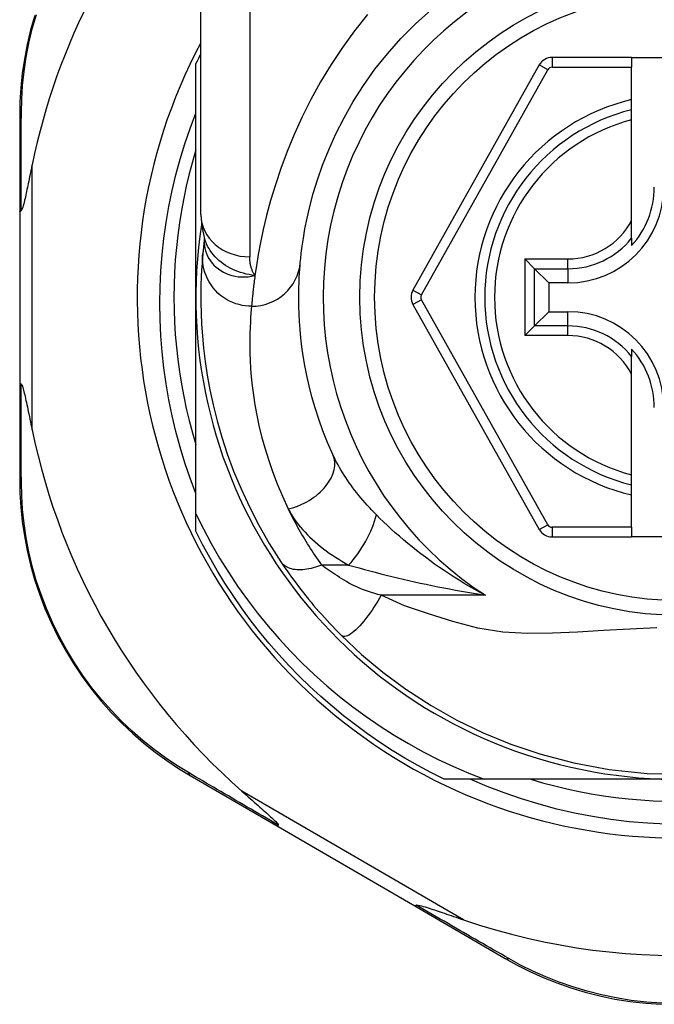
# Model space of a CAD drawing. Header units: inches. Extents: x 15 to 513, y 46 to 241.
# Tile 128 of 198: x 118.458 to 118.968, y 160.085 to 160.877. Entities that reach past the tile are written whole.
import ezdxf

# ---------------------------------------------------------------- set-up
doc = ezdxf.new("R2010")
doc.units = ezdxf.units.IN
doc.header["$MEASUREMENT"] = 0
doc.layers.add('Visible Edges(ANSI)', color=7, linetype='Continuous', lineweight=25)
doc.layers.add('Visible Tangent Edges(ANSI)', color=7, linetype='Continuous', lineweight=25)

msp = doc.modelspace()

# ---------------------------------------------------------------- linework, layer by layer
at = {"layer": 'Visible Edges(ANSI)'}
for p, q in [((118.60327, 160.72025), (118.60327, 160.95751)), ((118.59933, 160.65381), (118.59933, 160.8419)), ((118.94973, 160.84681), (118.88578, 160.84681)), ((118.94973, 160.84681), (118.94973, 160.83894)), ((118.94973, 160.84681), (119.02453, 160.84681)), ((118.87548, 160.84078), (118.77384, 160.6596)), ((118.94973, 160.81286), (118.94973, 160.83894)), ((118.94973, 160.80476), (118.94973, 160.81286)), ((118.94973, 160.79664), (118.94973, 160.80476)), ((118.4576, 160.79992), (118.4576, 160.72287)), ((118.94973, 160.71566), (118.94973, 160.79664)), ((118.4576, 160.72287), (118.4576, 160.58476)), ((118.94973, 160.70138), (118.94973, 160.71566)), ((118.6062, 160.70112), (118.60619, 160.70107)), ((118.94973, 160.70138), (118.94973, 160.69547)), ((118.87161, 160.67681), (118.86377, 160.68465)), ((118.87161, 160.67681), (118.88304, 160.66538)), ((118.89855, 160.66538), (118.88304, 160.66538)), ((118.88304, 160.66538), (118.88304, 160.64225)), ((118.59933, 160.47952), (118.59933, 160.65381)), ((118.77384, 160.64804), (118.87548, 160.46702)), ((118.87161, 160.63082), (118.88304, 160.64225)), ((118.88304, 160.64225), (118.89855, 160.64225)), ((118.86377, 160.62298), (118.87161, 160.63082)), ((118.94973, 160.61216), (118.94973, 160.60625)), ((118.94973, 160.59197), (118.94973, 160.60625)), ((118.94973, 160.51099), (118.94973, 160.59197)), ((118.4576, 160.58476), (118.4576, 160.50733)), ((118.94973, 160.50287), (118.94973, 160.51099)), ((118.94973, 160.49477), (118.94973, 160.50287)), ((118.94973, 160.46886), (118.94973, 160.49477)), ((118.59933, 160.46573), (118.59933, 160.47952)), ((118.94973, 160.46886), (118.94973, 160.46099)), ((118.88577, 160.46099), (118.94973, 160.46099)), ((119.02453, 160.46099), (118.94973, 160.46099)), ((118.59477, 160.26902), (118.66543, 160.22797)), ((118.83122, 160.26602), (118.79904, 160.26602)), ((118.98713, 160.26602), (118.83122, 160.26602)), ((118.66543, 160.22797), (118.77533, 160.16414)), ((118.77533, 160.16414), (118.84807, 160.12189))]:
    msp.add_line(p, q, dxfattribs=at)
at = {"layer": 'Visible Edges(ANSI)', "flags": 128}
for points in [[(118.6833, 160.68184), (118.68361, 160.68507), (118.68409, 160.68944), (118.68479, 160.69491), (118.68575, 160.70146), (118.68703, 160.70901), (118.68873, 160.71753), (118.69091, 160.72698), (118.69365, 160.7373), (118.69708, 160.74842), (118.70124, 160.76021), (118.70617, 160.77253), (118.7119, 160.78525), (118.71845, 160.79822), (118.72585, 160.8113), (118.73414, 160.82437), (118.74333, 160.83726), (118.75339, 160.84984), (118.76425, 160.86203), (118.77586, 160.87374), (118.78816, 160.88492)], [(118.46969, 160.88065), (118.46638, 160.86892), (118.46362, 160.85718), (118.46139, 160.84548), (118.4597, 160.83386), (118.45852, 160.82235), (118.45782, 160.81102), (118.4576, 160.79992)], [(118.59933, 160.49603), (118.59473, 160.50827), (118.59051, 160.52066), (118.58668, 160.53316), (118.58325, 160.54577), (118.58022, 160.55846), (118.57759, 160.57123), (118.57535, 160.58408), (118.57352, 160.59698), (118.5721, 160.60994), (118.57107, 160.62293), (118.57046, 160.63596), (118.57025, 160.64901), (118.57045, 160.66208), (118.57106, 160.67515), (118.57209, 160.68819), (118.57352, 160.70118), (118.57535, 160.71411), (118.57759, 160.72696), (118.58023, 160.73972), (118.58326, 160.7524), (118.58669, 160.76497), (118.59051, 160.77743), (118.59473, 160.78977), (118.59933, 160.80198)], [(118.59933, 160.77237), (118.59652, 160.76274), (118.59395, 160.75305), (118.59161, 160.7433), (118.58952, 160.7335), (118.58767, 160.72365), (118.58607, 160.71375), (118.58471, 160.70382), (118.5836, 160.69385), (118.58273, 160.68386), (118.58211, 160.67386), (118.58174, 160.66384), (118.58162, 160.65381), (118.58174, 160.64379), (118.58211, 160.63377), (118.58273, 160.62377), (118.5836, 160.61378), (118.58471, 160.60381), (118.58607, 160.59388), (118.58767, 160.58398), (118.58952, 160.57413), (118.59161, 160.56433), (118.59395, 160.55458), (118.59652, 160.54489), (118.59933, 160.53526)], [(118.4676, 160.76048), (118.46719, 160.75848), (118.46678, 160.75651), (118.46639, 160.75457), (118.46599, 160.75266), (118.46561, 160.7508), (118.46523, 160.74897), (118.46486, 160.74718), (118.46449, 160.74544), (118.46414, 160.74374), (118.46379, 160.7421), (118.46345, 160.74051), (118.46312, 160.73898), (118.46281, 160.73752), (118.4625, 160.73611), (118.4622, 160.73477), (118.46188, 160.7334), (118.46154, 160.73193), (118.46118, 160.73042), (118.4608, 160.72893), (118.46042, 160.72752), (118.46003, 160.72623), (118.45962, 160.72502), (118.45918, 160.72403), (118.45867, 160.72347)], [(118.4576, 160.72287), (118.4576, 160.7229), (118.45761, 160.72292), (118.45762, 160.72295), (118.45763, 160.72298), (118.45765, 160.723), (118.45767, 160.72303), (118.45769, 160.72305), (118.45772, 160.72308), (118.45775, 160.7231), (118.45779, 160.72313), (118.45783, 160.72316), (118.45787, 160.72318), (118.45792, 160.72321), (118.45797, 160.72323), (118.45802, 160.72326), (118.45808, 160.72328), (118.45814, 160.72331), (118.45821, 160.72333), (118.45828, 160.72335), (118.45835, 160.72338), (118.45842, 160.7234), (118.4585, 160.72343), (118.45859, 160.72345), (118.45867, 160.72347)], [(118.60327, 160.72025), (118.60397, 160.7107), (118.60629, 160.70082)], [(118.60619, 160.70107), (118.60611, 160.70041), (118.60603, 160.69977), (118.60595, 160.69914), (118.60588, 160.69852), (118.60581, 160.69792), (118.60574, 160.69733), (118.60568, 160.69675), (118.60562, 160.69619), (118.60556, 160.69564), (118.6055, 160.69511), (118.60544, 160.69459), (118.60539, 160.69408), (118.60534, 160.69358), (118.60529, 160.6931), (118.60524, 160.69264), (118.60519, 160.69219), (118.60515, 160.69175), (118.60511, 160.69132), (118.60507, 160.69091), (118.60503, 160.69052), (118.60499, 160.69013), (118.60496, 160.68977), (118.60492, 160.68941), (118.60489, 160.68907)], [(118.60489, 160.68907), (118.60457, 160.68535), (118.60423, 160.68097), (118.60391, 160.67594), (118.60362, 160.67026), (118.6034, 160.66393), (118.60328, 160.65697), (118.6033, 160.64937), (118.60348, 160.64116), (118.60387, 160.63233), (118.60452, 160.62289), (118.60546, 160.61287), (118.60675, 160.60227), (118.60842, 160.59111), (118.61055, 160.57942), (118.61317, 160.56721), (118.61634, 160.55451), (118.62011, 160.54136), (118.62454, 160.52781), (118.62968, 160.51388), (118.6356, 160.49963), (118.64231, 160.48514), (118.64989, 160.47046), (118.65835, 160.45569), (118.66775, 160.44088)], [(118.70945, 160.52735), (118.70526, 160.537), (118.7015, 160.54651), (118.69817, 160.55584), (118.69523, 160.56497), (118.69267, 160.57387), (118.69046, 160.58251), (118.68857, 160.59087), (118.68699, 160.59893), (118.68567, 160.60667), (118.6846, 160.6141), (118.68375, 160.62121), (118.6831, 160.62799), (118.68262, 160.63444), (118.68229, 160.64054), (118.6821, 160.6463), (118.68202, 160.6517), (118.68202, 160.65675), (118.68209, 160.66143), (118.68223, 160.66576), (118.68241, 160.66972), (118.68262, 160.67331), (118.68285, 160.67653), (118.68308, 160.67937), (118.6833, 160.68184)], [(118.4576, 160.58476), (118.4576, 160.58473), (118.45761, 160.58471), (118.45762, 160.58468), (118.45763, 160.58465), (118.45765, 160.58463), (118.45767, 160.5846), (118.45769, 160.58458), (118.45772, 160.58455), (118.45775, 160.58453), (118.45779, 160.5845), (118.45783, 160.58447), (118.45787, 160.58445), (118.45792, 160.58442), (118.45797, 160.5844), (118.45802, 160.58437), (118.45808, 160.58435), (118.45814, 160.58432), (118.45821, 160.5843), (118.45828, 160.58428), (118.45835, 160.58425), (118.45842, 160.58423), (118.4585, 160.5842), (118.45859, 160.58418), (118.45867, 160.58416)], [(118.45867, 160.58416), (118.45908, 160.58376), (118.45944, 160.58305), (118.45976, 160.58222), (118.46008, 160.58126), (118.46038, 160.58026), (118.46067, 160.57919), (118.46097, 160.57803), (118.46129, 160.57676), (118.46161, 160.5754), (118.46195, 160.57396), (118.46229, 160.57244), (118.46265, 160.57084), (118.46301, 160.56919), (118.46337, 160.56748), (118.46375, 160.56571), (118.46414, 160.56387), (118.46454, 160.56196), (118.46495, 160.56), (118.46537, 160.55798), (118.4658, 160.5559), (118.46624, 160.55378), (118.46668, 160.55161), (118.46714, 160.5494), (118.4676, 160.54715)], [(118.4576, 160.50733), (118.45782, 160.49625), (118.45851, 160.48496), (118.45969, 160.47348), (118.46137, 160.46189), (118.46359, 160.45022), (118.46633, 160.43851), (118.46963, 160.42681), (118.47348, 160.41514), (118.4779, 160.40356), (118.48288, 160.39211), (118.4884, 160.38085), (118.49442, 160.36982), (118.50093, 160.35907), (118.5079, 160.34864), (118.51529, 160.3386), (118.5231, 160.32897), (118.53126, 160.3198), (118.53973, 160.3111), (118.54847, 160.30286), (118.55744, 160.29511), (118.56659, 160.28784), (118.57589, 160.28106), (118.5853, 160.27479), (118.59477, 160.26902)], [(118.59933, 160.47952), (118.6053, 160.46748), (118.61165, 160.45563), (118.61837, 160.444), (118.62545, 160.43258), (118.6329, 160.42139), (118.6407, 160.41043), (118.64886, 160.39971), (118.65736, 160.38925), (118.6662, 160.37906), (118.67535, 160.36916), (118.6848, 160.35957), (118.69455, 160.35029), (118.70458, 160.34133), (118.7149, 160.3327), (118.72548, 160.3244), (118.73633, 160.31644), (118.74744, 160.30883), (118.75879, 160.30158), (118.77038, 160.29468), (118.78219, 160.28816), (118.79418, 160.28203), (118.80636, 160.27629), (118.81871, 160.27096), (118.83122, 160.26602)], [(118.79904, 160.26602), (118.78833, 160.2714), (118.77777, 160.27708), (118.76737, 160.28305), (118.75714, 160.2893), (118.7471, 160.29584), (118.73723, 160.30266), (118.72756, 160.30974), (118.71809, 160.3171), (118.70883, 160.32471), (118.69978, 160.33258), (118.69096, 160.34069), (118.68236, 160.34905), (118.67401, 160.35765), (118.66589, 160.36647), (118.65802, 160.37552), (118.65041, 160.38478), (118.64306, 160.39425), (118.63597, 160.40392), (118.62915, 160.41378), (118.62262, 160.42383), (118.61636, 160.43406), (118.61039, 160.44446), (118.60471, 160.45502), (118.59933, 160.46573)], [(118.66775, 160.44088), (118.66933, 160.43851), (118.67097, 160.43612), (118.67266, 160.43368), (118.6744, 160.43123), (118.67618, 160.42874), (118.678, 160.42624), (118.67987, 160.42373), (118.68178, 160.4212), (118.68373, 160.41866), (118.68572, 160.41611), (118.68775, 160.41356), (118.68982, 160.41101), (118.6919, 160.40848), (118.69402, 160.40596), (118.69615, 160.40346), (118.69831, 160.40097), (118.70048, 160.39851), (118.70268, 160.39607), (118.70489, 160.39365), (118.70711, 160.39125), (118.70936, 160.38888), (118.71161, 160.38653), (118.71388, 160.38422), (118.71616, 160.38193)], [(118.71616, 160.38193), (118.73261, 160.36645), (118.74958, 160.35225), (118.76814, 160.33855), (118.78849, 160.32535), (118.8092, 160.31368), (118.83036, 160.30342), (118.85271, 160.29425), (118.87685, 160.28614), (118.90316, 160.27925), (118.93177, 160.27397), (118.96235, 160.27076), (118.99351, 160.27001)], [(118.97718, 160.22981), (118.96241, 160.23058), (118.94766, 160.23186), (118.93299, 160.23366), (118.91841, 160.23596), (118.90392, 160.23877), (118.88956, 160.24208), (118.87532, 160.24589), (118.86122, 160.25019), (118.84727, 160.25498), (118.83349, 160.26026), (118.81989, 160.26602)], [(118.86858, 160.26602), (118.8782, 160.26321), (118.88789, 160.26063), (118.89764, 160.2583), (118.90744, 160.25621), (118.9173, 160.25436), (118.92719, 160.25276), (118.93713, 160.2514), (118.94709, 160.25028), (118.95708, 160.24942), (118.96708, 160.2488), (118.9771, 160.24843)], [(118.63618, 160.25653), (118.63792, 160.255), (118.63964, 160.25349), (118.64133, 160.252), (118.643, 160.25053), (118.64463, 160.2491), (118.64622, 160.2477), (118.64778, 160.24632), (118.64929, 160.24499), (118.65075, 160.24369), (118.65217, 160.24244), (118.65353, 160.24123), (118.65483, 160.24006), (118.65608, 160.23894), (118.65725, 160.23788), (118.65836, 160.23687), (118.6594, 160.23591), (118.66045, 160.23493), (118.66151, 160.23393), (118.66254, 160.23293), (118.66348, 160.23197), (118.6643, 160.23109), (118.66493, 160.23032), (118.66536, 160.22969), (118.66549, 160.22917)], [(118.66543, 160.22797), (118.66541, 160.22799), (118.6654, 160.22801), (118.66538, 160.22803), (118.66537, 160.22805), (118.66535, 160.22808), (118.66534, 160.2281), (118.66533, 160.22814), (118.66533, 160.22817), (118.66532, 160.22821), (118.66532, 160.22826), (118.66532, 160.2283), (118.66532, 160.22835), (118.66533, 160.2284), (118.66533, 160.22846), (118.66534, 160.22851), (118.66535, 160.22858), (118.66536, 160.22864), (118.66537, 160.22871), (118.66538, 160.22878), (118.6654, 160.22885), (118.66542, 160.22892), (118.66544, 160.229), (118.66546, 160.22908), (118.66549, 160.22917)], [(118.77533, 160.16414), (118.77535, 160.16413), (118.77537, 160.16412), (118.7754, 160.16412), (118.77543, 160.16412), (118.77545, 160.16412), (118.77549, 160.16413), (118.77552, 160.16414), (118.77555, 160.16415), (118.77559, 160.16416), (118.77563, 160.16418), (118.77567, 160.1642), (118.77571, 160.16423), (118.77575, 160.16426), (118.7758, 160.16429), (118.77584, 160.16433), (118.77589, 160.16436), (118.77594, 160.1644), (118.77599, 160.16445), (118.77605, 160.1645), (118.7761, 160.16455), (118.77616, 160.1646), (118.77622, 160.16466), (118.77628, 160.16472), (118.77634, 160.16478)], [(118.77634, 160.16478), (118.77708, 160.16492), (118.77814, 160.16479), (118.77938, 160.16452), (118.78071, 160.16418), (118.78214, 160.16377), (118.78366, 160.16332), (118.78522, 160.16283), (118.78679, 160.16233), (118.78833, 160.16183), (118.78978, 160.16135), (118.79119, 160.16088), (118.79266, 160.16039), (118.7942, 160.15987), (118.79581, 160.15932), (118.79747, 160.15876), (118.79919, 160.15817), (118.80096, 160.15757), (118.80278, 160.15694), (118.80465, 160.1563), (118.80657, 160.15564), (118.80853, 160.15497), (118.81052, 160.15429), (118.81256, 160.15359), (118.81462, 160.15288)], [(118.84807, 160.12189), (118.85781, 160.11649), (118.86798, 160.11139), (118.87855, 160.10662), (118.88949, 160.10224), (118.90076, 160.09828), (118.91233, 160.09477), (118.92419, 160.09174), (118.93629, 160.08921), (118.94862, 160.08723), (118.9611, 160.08581), (118.9737, 160.08495)]]:
    msp.add_lwpolyline(points, dxfattribs=at)
at = {"layer": 'Visible Edges(ANSI)'}
msp.add_circle((118.98713, 160.65381), 0.25591, dxfattribs=at)
for centre, radius, start, end in [((118.98627, 160.65381), 0.52953, 136.3272, 168.3795), ((118.98713, 160.65381), 0.43504, 151.92751, 28.07249), ((118.98713, 160.65381), 0.431, 152.95157, 154.12615), ((118.88578, 160.835), 0.01181, 90, 150.70877), ((118.98713, 160.65381), 0.15551, 103.91643, 256.08357), ((118.89855, 160.7424), 0.07702, 270, 0), ((118.89855, 160.7424), 0.06944, 317.48259, 0), ((118.98713, 160.65381), 0.3878, 171.33391, 340.21195), ((118.78414, 160.65382), 0.01181, 150.70877, 209.31319), ((118.89855, 160.56523), 0.07702, 0, 90), ((118.89855, 160.56523), 0.06944, 0, 42.51741), ((118.98627, 160.65381), 0.52953, 191.6205, 228.6133), ((118.88577, 160.4728), 0.01181, 209.31319, 270), ((118.98627, 160.65381), 0.52953, 251.08535, 297.06854)]:
    msp.add_arc(centre, radius, start, end, dxfattribs=at)
at = {"layer": 'Visible Tangent Edges(ANSI)'}
for p, q in [((118.64264, 160.95751), (118.64264, 160.68635)), ((118.88578, 160.84681), (118.88578, 160.83894)), ((118.7807, 160.65574), (118.88234, 160.83693)), ((118.88234, 160.83693), (118.87548, 160.84078)), ((118.88578, 160.83894), (118.94973, 160.83894)), ((118.4676, 160.54715), (118.4676, 160.76048)), ((118.86377, 160.68465), (118.89855, 160.68465)), ((118.86377, 160.68465), (118.86377, 160.62298)), ((118.89855, 160.67681), (118.89855, 160.68465)), ((118.87161, 160.67681), (118.89855, 160.67681)), ((118.87161, 160.63082), (118.87161, 160.67681)), ((118.89855, 160.67681), (118.89855, 160.66538)), ((118.77384, 160.6596), (118.7807, 160.65574)), ((118.7807, 160.65189), (118.77384, 160.64804)), ((118.88234, 160.47087), (118.7807, 160.65189)), ((118.89855, 160.63082), (118.89855, 160.64225)), ((118.89855, 160.63082), (118.87161, 160.63082)), ((118.89855, 160.62298), (118.89855, 160.63082)), ((118.89855, 160.62298), (118.86377, 160.62298)), ((118.87548, 160.46702), (118.88234, 160.47087)), ((118.88577, 160.46886), (118.88577, 160.46099)), ((118.94973, 160.46886), (118.88577, 160.46886)), ((118.72217, 160.43841), (118.7005, 160.43841)), ((118.83217, 160.41411), (118.74824, 160.41411)), ((118.81462, 160.15288), (118.63618, 160.25653))]:
    msp.add_line(p, q, dxfattribs=at)
at = {"layer": 'Visible Tangent Edges(ANSI)', "flags": 128}
for points in [[(118.45893, 160.80236), (118.4592, 160.81323), (118.45991, 160.82431), (118.46111, 160.83557), (118.46281, 160.84695), (118.46502, 160.8584), (118.46775, 160.86988), (118.47101, 160.88136)], [(118.73736, 160.88135), (118.72694, 160.86831), (118.71714, 160.85489), (118.708, 160.84115), (118.69956, 160.82717), (118.69183, 160.81306), (118.6848, 160.79894), (118.67845, 160.7849), (118.67276, 160.77106), (118.6677, 160.75751), (118.66327, 160.74437), (118.65943, 160.73173), (118.65618, 160.71971), (118.65347, 160.7084), (118.65124, 160.69786), (118.64941, 160.68814), (118.64794, 160.67927), (118.64678, 160.67128)], [(118.45867, 160.72347), (118.45868, 160.72691), (118.45869, 160.73034), (118.4587, 160.73375), (118.4587, 160.73716), (118.45871, 160.74055), (118.45872, 160.74393), (118.45873, 160.74729), (118.45874, 160.75065), (118.45875, 160.75399), (118.45876, 160.75732), (118.45877, 160.76064), (118.45878, 160.76394), (118.4588, 160.76722), (118.45881, 160.7705), (118.45882, 160.77376), (118.45883, 160.777), (118.45884, 160.78023), (118.45885, 160.78344), (118.45887, 160.78663), (118.45888, 160.78981), (118.45889, 160.79297), (118.45891, 160.79612), (118.45892, 160.79925), (118.45893, 160.80236)], [(118.60609, 160.69979), (118.60606, 160.69761), (118.60622, 160.69543), (118.60656, 160.69326), (118.60708, 160.69113), (118.60778, 160.68905), (118.60865, 160.68702), (118.6097, 160.68506), (118.61092, 160.68317), (118.61231, 160.68137), (118.61385, 160.67967), (118.61553, 160.67808), (118.61736, 160.67661), (118.61932, 160.67527), (118.62141, 160.67407), (118.62361, 160.67301), (118.62592, 160.67211), (118.62832, 160.67137), (118.6308, 160.6708), (118.63335, 160.67041), (118.63596, 160.6702), (118.63862, 160.67017), (118.64132, 160.67034), (118.64404, 160.67071), (118.64678, 160.67128)], [(118.60619, 160.70107), (118.60619, 160.70104), (118.60618, 160.701), (118.60618, 160.70096), (118.60617, 160.70092), (118.60617, 160.70088), (118.60616, 160.70084), (118.60616, 160.7008), (118.60616, 160.70075), (118.60615, 160.70071), (118.60615, 160.70066), (118.60614, 160.70061), (118.60614, 160.70056), (118.60614, 160.7005), (118.60613, 160.70045), (118.60613, 160.70039), (118.60612, 160.70033), (118.60612, 160.70027), (118.60612, 160.70021), (118.60611, 160.70014), (118.60611, 160.70008), (118.6061, 160.70001), (118.6061, 160.69994), (118.6061, 160.69987), (118.60609, 160.69979)], [(118.64678, 160.67128), (118.64439, 160.67164), (118.64205, 160.67206), (118.63974, 160.67256), (118.63748, 160.67314), (118.63527, 160.6738), (118.63311, 160.67453), (118.631, 160.67535), (118.62894, 160.67624), (118.62694, 160.67723), (118.62499, 160.6783), (118.6231, 160.67946), (118.62128, 160.68071), (118.61954, 160.68203), (118.61787, 160.68343), (118.61629, 160.6849), (118.61479, 160.68644), (118.61338, 160.68805), (118.61206, 160.68972), (118.61084, 160.69145), (118.60972, 160.69324), (118.6087, 160.69508), (118.60779, 160.69696), (118.60698, 160.69887), (118.60629, 160.70082)], [(118.6441, 160.64659), (118.64164, 160.64667), (118.63914, 160.64691), (118.63659, 160.64732), (118.63402, 160.64791), (118.63145, 160.64868), (118.62889, 160.64964), (118.62636, 160.6508), (118.6239, 160.65214), (118.62151, 160.65368), (118.61922, 160.65539), (118.61705, 160.65728), (118.61503, 160.65932), (118.61316, 160.6615), (118.61146, 160.6638), (118.60994, 160.66621), (118.60862, 160.6687), (118.60749, 160.67125), (118.60656, 160.67384), (118.60582, 160.67644), (118.60528, 160.67904), (118.60493, 160.68162), (118.60475, 160.68416), (118.60475, 160.68665), (118.60489, 160.68907)], [(118.64678, 160.67128), (118.64644, 160.67183), (118.64611, 160.67239), (118.64579, 160.67296), (118.64549, 160.67353), (118.64521, 160.67411), (118.64494, 160.6747), (118.64469, 160.6753), (118.64445, 160.6759), (118.64423, 160.67651), (118.64402, 160.67712), (118.64382, 160.67774), (118.64365, 160.67837), (118.64348, 160.67901), (118.64333, 160.67965), (118.6432, 160.6803), (118.64308, 160.68095), (118.64298, 160.68161), (118.64289, 160.68227), (118.64281, 160.68294), (118.64275, 160.68361), (118.6427, 160.68429), (118.64267, 160.68497), (118.64265, 160.68566), (118.64264, 160.68635)], [(118.64678, 160.67128), (118.64658, 160.66982), (118.64639, 160.6684), (118.64622, 160.66701), (118.64605, 160.66566), (118.64588, 160.66434), (118.64573, 160.66306), (118.64559, 160.66182), (118.64545, 160.66062), (118.64532, 160.65945), (118.6452, 160.65832), (118.64508, 160.65723), (118.64497, 160.65618), (118.64487, 160.65517), (118.64477, 160.65419), (118.64468, 160.65325), (118.6446, 160.65236), (118.64452, 160.6515), (118.64444, 160.65068), (118.64437, 160.6499), (118.64431, 160.64916), (118.64425, 160.64846), (118.64419, 160.64779), (118.64414, 160.64717), (118.6441, 160.64659)], [(118.6441, 160.64659), (118.64385, 160.64399), (118.64359, 160.64098), (118.64333, 160.63759), (118.64309, 160.6338), (118.64289, 160.62962), (118.64273, 160.62506), (118.64265, 160.62011), (118.64265, 160.61479), (118.64274, 160.60909), (118.64296, 160.60301), (118.64333, 160.59657), (118.64387, 160.58977), (118.6446, 160.58261), (118.64556, 160.57511), (118.64677, 160.56727), (118.64826, 160.5591), (118.65005, 160.5506), (118.65218, 160.54178), (118.65467, 160.53266), (118.65757, 160.52327), (118.66088, 160.51364), (118.66465, 160.50379), (118.66889, 160.49375), (118.67362, 160.48357)], [(118.45893, 160.50488), (118.45892, 160.508), (118.45891, 160.51115), (118.45889, 160.51431), (118.45888, 160.51749), (118.45887, 160.52068), (118.45886, 160.52389), (118.45884, 160.52712), (118.45883, 160.53036), (118.45882, 160.53362), (118.45881, 160.53689), (118.4588, 160.54018), (118.45879, 160.54349), (118.45877, 160.5468), (118.45876, 160.55014), (118.45875, 160.55348), (118.45874, 160.55684), (118.45873, 160.56021), (118.45872, 160.5636), (118.45871, 160.56699), (118.45871, 160.5704), (118.4587, 160.57382), (118.45869, 160.57726), (118.45868, 160.5807), (118.45867, 160.58416)], [(118.74447, 160.4788), (118.7426, 160.48071), (118.74075, 160.48263), (118.73893, 160.48457), (118.73715, 160.48652), (118.73539, 160.48849), (118.73367, 160.49047), (118.73199, 160.49246), (118.73034, 160.49446), (118.72873, 160.49648), (118.72716, 160.4985), (118.72563, 160.50052), (118.72413, 160.50256), (118.72267, 160.5046), (118.72125, 160.50666), (118.71987, 160.50872), (118.71853, 160.51079), (118.71723, 160.51286), (118.71598, 160.51494), (118.71477, 160.51701), (118.7136, 160.51909), (118.71249, 160.52117), (118.71142, 160.52324), (118.71041, 160.5253), (118.70945, 160.52735)], [(118.59334, 160.27139), (118.58409, 160.27707), (118.57491, 160.28325), (118.56583, 160.28991), (118.55689, 160.29705), (118.54813, 160.30467), (118.53959, 160.31275), (118.53131, 160.3213), (118.52334, 160.33029), (118.51571, 160.33972), (118.50847, 160.34957), (118.50166, 160.35978), (118.49529, 160.37031), (118.48939, 160.38111), (118.48398, 160.39213), (118.47909, 160.40334), (118.47474, 160.41467), (118.47095, 160.42609), (118.46771, 160.43754), (118.46499, 160.449), (118.46279, 160.46041), (118.4611, 160.47176), (118.45991, 160.48299), (118.4592, 160.49404), (118.45893, 160.50488)], [(118.7005, 160.43841), (118.69916, 160.44032), (118.69783, 160.44222), (118.69652, 160.44412), (118.69524, 160.44602), (118.69399, 160.4479), (118.69275, 160.44979), (118.69153, 160.45167), (118.69033, 160.45356), (118.68915, 160.45545), (118.68799, 160.45734), (118.68684, 160.45923), (118.68572, 160.46112), (118.68461, 160.46301), (118.68352, 160.46489), (118.68245, 160.46678), (118.68139, 160.46866), (118.68036, 160.47054), (118.67934, 160.47241), (118.67834, 160.47428), (118.67736, 160.47615), (118.6764, 160.47801), (118.67546, 160.47986), (118.67453, 160.48172), (118.67362, 160.48357)], [(118.67362, 160.48357), (118.67473, 160.48141), (118.67594, 160.47927), (118.67726, 160.47714), (118.67867, 160.47502), (118.68018, 160.47292), (118.68178, 160.47085), (118.68346, 160.46879), (118.68522, 160.46676), (118.68706, 160.46475), (118.68897, 160.46278), (118.69095, 160.46083), (118.693, 160.45892), (118.69511, 160.45703), (118.69729, 160.45517), (118.69953, 160.45335), (118.70183, 160.45155), (118.70419, 160.44978), (118.70661, 160.44805), (118.70908, 160.44635), (118.71161, 160.44468), (118.71418, 160.44306), (118.7168, 160.44147), (118.71946, 160.43992), (118.72217, 160.43841)], [(118.83217, 160.41411), (118.82783, 160.41642), (118.82355, 160.41879), (118.81932, 160.4212), (118.81515, 160.42365), (118.81103, 160.42615), (118.80697, 160.4287), (118.80297, 160.43127), (118.79902, 160.43389), (118.79514, 160.43654), (118.79132, 160.43922), (118.78756, 160.44193), (118.78386, 160.44466), (118.78022, 160.44742), (118.77665, 160.45021), (118.77313, 160.45302), (118.76968, 160.45585), (118.76628, 160.4587), (118.76295, 160.46156), (118.75969, 160.46444), (118.75649, 160.46732), (118.75337, 160.4702), (118.75032, 160.47308), (118.74735, 160.47595), (118.74447, 160.4788)], [(118.7005, 160.43841), (118.69882, 160.43775), (118.69713, 160.43713), (118.69542, 160.43657), (118.6937, 160.43607), (118.69198, 160.43563), (118.69026, 160.43526), (118.68856, 160.43496), (118.68688, 160.43472), (118.68523, 160.43457), (118.68361, 160.43449), (118.68204, 160.43448), (118.68051, 160.43456), (118.67904, 160.43471), (118.67763, 160.43494), (118.67628, 160.43524), (118.67501, 160.43562), (118.67381, 160.43607), (118.6727, 160.43658), (118.67166, 160.43716), (118.67071, 160.4378), (118.66984, 160.4385), (118.66905, 160.43925), (118.66836, 160.44004), (118.66775, 160.44088)], [(118.74824, 160.41411), (118.74566, 160.41479), (118.74311, 160.41552), (118.7406, 160.41629), (118.73812, 160.4171), (118.7357, 160.41796), (118.73332, 160.41885), (118.73099, 160.41979), (118.72873, 160.42077), (118.72653, 160.42178), (118.7244, 160.42283), (118.72234, 160.42391), (118.72036, 160.42502), (118.71846, 160.42616), (118.71664, 160.4273), (118.71485, 160.42844), (118.7131, 160.42958), (118.71139, 160.43072), (118.70971, 160.43185), (118.70807, 160.43297), (118.70647, 160.43408), (118.70491, 160.43519), (118.7034, 160.43628), (118.70193, 160.43735), (118.7005, 160.43841)], [(118.72217, 160.43841), (118.7263, 160.43722), (118.73051, 160.43604), (118.73478, 160.43486), (118.73912, 160.43369), (118.7435, 160.43254), (118.74793, 160.4314), (118.7524, 160.43027), (118.75691, 160.42916), (118.76144, 160.42808), (118.766, 160.42701), (118.77058, 160.42596), (118.77518, 160.42492), (118.77981, 160.42391), (118.78447, 160.42292), (118.78916, 160.42194), (118.79386, 160.42099), (118.79859, 160.42005), (118.80334, 160.41914), (118.80811, 160.41824), (118.81289, 160.41737), (118.81769, 160.41652), (118.8225, 160.4157), (118.82733, 160.41489), (118.83217, 160.41411)], [(118.74824, 160.41411), (118.74691, 160.41174), (118.74551, 160.40935), (118.74405, 160.40695), (118.74253, 160.40454), (118.74096, 160.40216), (118.73935, 160.39982), (118.73771, 160.39755), (118.73605, 160.39535), (118.73438, 160.39325), (118.73272, 160.39128), (118.73107, 160.38945), (118.72946, 160.38777), (118.7279, 160.38626), (118.72639, 160.38493), (118.72495, 160.38379), (118.72358, 160.38284), (118.72231, 160.38209), (118.72113, 160.38153), (118.72004, 160.38117), (118.71906, 160.38099), (118.71818, 160.38099), (118.71741, 160.38115), (118.71673, 160.38147), (118.71616, 160.38193)], [(118.96992, 160.38779), (118.94823, 160.38691), (118.92701, 160.3857), (118.90634, 160.38447), (118.88608, 160.38353), (118.8661, 160.38332), (118.84619, 160.3844), (118.82607, 160.3875), (118.80603, 160.39309), (118.7864, 160.39903), (118.76716, 160.40547), (118.74824, 160.41411)], [(118.66549, 160.22917), (118.66234, 160.23101), (118.6592, 160.23284), (118.65607, 160.23467), (118.65295, 160.23649), (118.64984, 160.2383), (118.64675, 160.24011), (118.64367, 160.24191), (118.6406, 160.24371), (118.63754, 160.2455), (118.63449, 160.24728), (118.63146, 160.24905), (118.62844, 160.25082), (118.62543, 160.25258), (118.62244, 160.25433), (118.61946, 160.25608), (118.6165, 160.25781), (118.61355, 160.25954), (118.61061, 160.26126), (118.60769, 160.26297), (118.60479, 160.26467), (118.6019, 160.26637), (118.59903, 160.26805), (118.59618, 160.26972), (118.59334, 160.27139)], [(118.85088, 160.1218), (118.84795, 160.12349), (118.845, 160.12518), (118.84204, 160.12689), (118.83906, 160.1286), (118.83606, 160.13033), (118.83305, 160.13206), (118.83002, 160.13381), (118.82697, 160.13556), (118.82391, 160.13733), (118.82083, 160.1391), (118.81774, 160.14088), (118.81463, 160.14267), (118.81151, 160.14447), (118.80838, 160.14628), (118.80523, 160.1481), (118.80207, 160.14992), (118.79889, 160.15175), (118.7957, 160.15359), (118.79251, 160.15544), (118.78929, 160.15729), (118.78607, 160.15915), (118.78284, 160.16102), (118.77959, 160.1629), (118.77634, 160.16478)], [(118.97397, 160.08594), (118.96163, 160.08677), (118.9494, 160.08815), (118.93733, 160.09007), (118.92548, 160.09253), (118.91387, 160.09547), (118.90253, 160.09888), (118.89148, 160.10272), (118.88076, 160.10698), (118.8704, 160.11161), (118.86043, 160.11656), (118.85088, 160.1218)]]:
    msp.add_lwpolyline(points, dxfattribs=at)
at = {"layer": 'Visible Tangent Edges(ANSI)'}
msp.add_circle((118.98713, 160.65381), 0.24409, dxfattribs=at)
for centre, radius, start, end in [((118.98713, 160.65381), 0.28543, 302.8812, 237.1188), ((118.88578, 160.835), 0.00394, 90, 150.70877), ((118.98713, 160.65381), 0.16339, 103.23324, 256.76676), ((118.98713, 160.65381), 0.14764, 104.67485, 255.32515), ((118.89855, 160.7424), 0.05775, 270, 332.41478), ((118.89855, 160.7424), 0.06559, 270, 321.29033), ((118.78414, 160.65382), 0.00394, 150.70877, 209.31319), ((118.89855, 160.56523), 0.06559, 38.70967, 90), ((118.89855, 160.56523), 0.05775, 27.58522, 90), ((118.88577, 160.4728), 0.00394, 209.31319, 270)]:
    msp.add_arc(centre, radius, start, end, dxfattribs=at)
for centre, major_axis, ratio, start_param, end_param in [((118.4676, 160.79992), (-0.01, 0), 0.489692, 5.761173, 6.283185), ((118.64264, 160.72025), (-0.03937, 0), 0.860915, 0, 1.570796), ((118.40978, 160.71383), (0.19646, -0.01245), 0.394768, 6.26267, 6.279105), ((118.6441, 160.68545), (0.0392, -0.00362), 0.987056, 4.803178, 6.283185), ((118.67362, 160.51103), (0.03583, 0.01632), 0.663135, 4.419079, 6.283185), ((118.4676, 160.50733), (-0.01, 0), 0.490597, 0, 0.522348), ((118.72217, 160.46272), (-0.01985, -0.034), 0.367954, 1.008544, 2.26339), ((118.59979, 160.27767), (-0.00502, -0.00865), 0.487239, 5.762078, 6.283185), ((118.8531, 160.13053), (-0.00502, -0.00865), 0.492909, 0, 0.523212)]:
    msp.add_ellipse(centre, major_axis=major_axis, ratio=ratio, start_param=start_param, end_param=end_param, dxfattribs=at)

doc.saveas('drawing.dxf')
